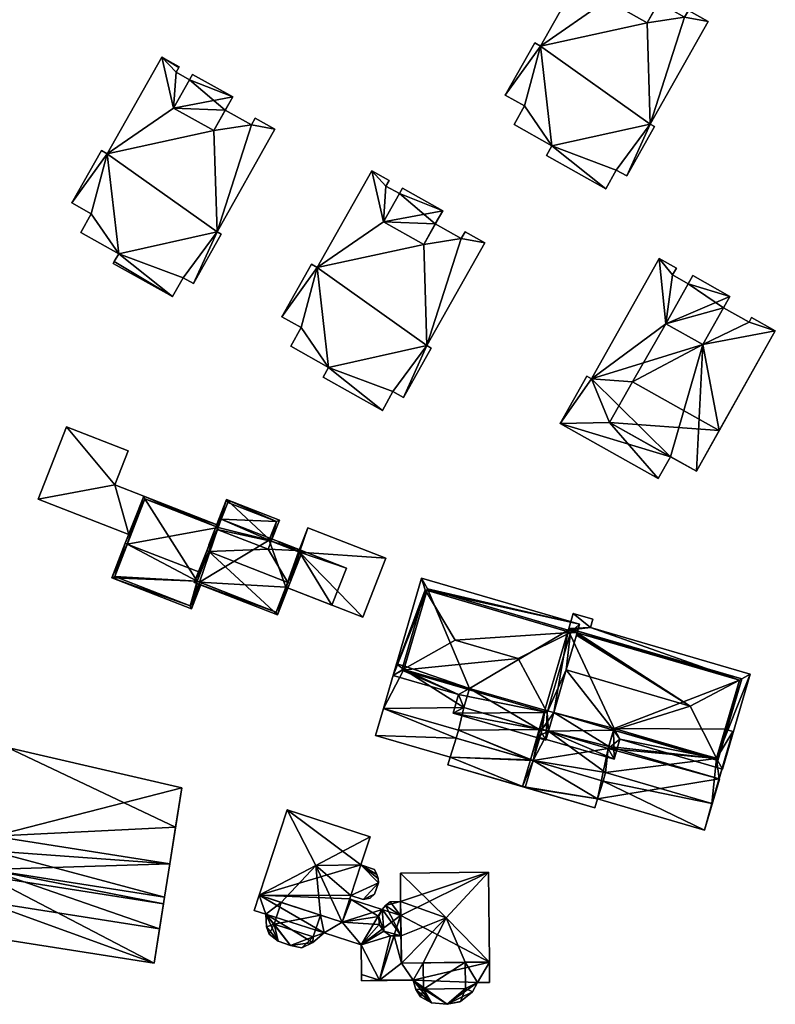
# Model space of a CAD drawing. Header units: inches. Extents: x 2685601 to 2690022, y 1235992 to 1239010.
# Tile 189 of 256: x 2689691 to 2689778, y 1237089 to 1237202. Entities that reach past the tile are written whole.
import ezdxf

# ---------------------------------------------------------------- set-up
doc = ezdxf.new("R2010")
doc.units = ezdxf.units.IN
doc.header["$MEASUREMENT"] = 0
doc.layers.add('Gebaeude Einzelhaus', color=10, linetype='Continuous')
doc.layers.add('Offenes Gebaeude', color=10, linetype='Continuous')

msp = doc.modelspace()

# ---------------------------------------------------------------- meshes
at = {"layer": 'Gebaeude Einzelhaus'}
mesh = msp.add_polyface(dxfattribs=at)
corners = [(2689758.574, 1237204.318, 485.453), (2689765.358, 1237205.601, 485.453), (2689760.751, 1237208.191, 485.453), (2689763.18, 1237201.728, 485.453), (2689757.206, 1237210.184, 484.694), (2689758.845, 1237208.43, 484.694), (2689759.201, 1237209.063, 484.694), (2689758.574, 1237204.318, 484.694), (2689760.396, 1237207.559, 484.694), (2689750.956, 1237199.068, 484.694), (2689746.9, 1237193.426, 484.694), (2689750.284, 1237199.445, 484.694), (2689749.111, 1237192.183, 484.694), (2689752.263, 1237187.591, 484.694), (2689763.554, 1237190.103, 484.694), (2689763.18, 1237201.728, 484.694), (2689747.906, 1237190.04, 484.694), (2689758.434, 1237182.663, 484.694), (2689751.639, 1237186.483, 484.694), (2689759.651, 1237184.828, 484.694), (2689760.849, 1237184.154, 484.694), (2689764.04, 1237189.829, 484.694), (2689767.494, 1237202.399, 484.694), (2689770.183, 1237201.895, 484.694), (2689767.924, 1237203.165, 484.694), (2689764.503, 1237204.08, 484.694), (2689765.358, 1237205.601, 472.657), (2689760.751, 1237208.191, 472.657), (2689760.396, 1237207.559, 472.657), (2689764.503, 1237204.08, 472.657), (2689758.574, 1237204.318, 472.657), (2689763.18, 1237201.728, 472.657), (2689759.201, 1237209.063, 472.657), (2689758.845, 1237208.43, 472.657), (2689757.206, 1237210.184, 472.657), (2689750.956, 1237199.068, 472.657), (2689750.284, 1237199.445, 472.657), (2689746.9, 1237193.426, 472.657), (2689749.111, 1237192.183, 472.657), (2689747.906, 1237190.04, 472.657), (2689752.263, 1237187.591, 472.657), (2689751.639, 1237186.483, 472.657), (2689758.434, 1237182.663, 472.657), (2689759.651, 1237184.828, 472.657), (2689760.849, 1237184.154, 472.657), (2689764.04, 1237189.829, 472.657), (2689763.554, 1237190.103, 472.657), (2689770.183, 1237201.895, 472.657), (2689767.924, 1237203.165, 472.657), (2689767.494, 1237202.399, 472.657)]
mesh.append_faces([[corners[k] for k in face] for face in [(15, 22, 25), (22, 23, 24), (15, 14, 22), (22, 14, 23), (14, 20, 21), (14, 19, 20), (14, 13, 19), (19, 13, 17), (17, 13, 18), (13, 12, 16), (7, 9, 15), (15, 9, 14), (14, 9, 13), (13, 9, 12), (12, 9, 10), (10, 9, 11), (7, 4, 9), (8, 5, 7), (7, 5, 4), (4, 5, 6), (3, 1, 0), (0, 1, 2)]], dxfattribs={"color": 13})
mesh.append_faces([[corners[k] for k in face] for face in [(33, 34, 32), (35, 37, 36), (35, 38, 37), (35, 40, 38), (38, 40, 39), (40, 42, 41), (40, 43, 42), (35, 46, 40), (40, 46, 43), (43, 46, 44), (44, 46, 45), (46, 49, 47), (47, 49, 48), (35, 31, 46), (46, 31, 49), (49, 31, 29), (33, 30, 34), (34, 30, 35), (35, 30, 31), (33, 28, 30), (5, 8, 33), (33, 8, 28), (49, 29, 22), (22, 29, 25), (22, 24, 49), (49, 24, 48), (24, 23, 48), (48, 23, 47), (23, 14, 47), (47, 14, 46), (14, 21, 46), (46, 21, 45), (21, 20, 45), (45, 20, 44), (20, 19, 44), (44, 19, 43), (19, 17, 43), (43, 17, 42), (17, 18, 42), (42, 18, 41), (18, 13, 41), (41, 13, 40), (13, 16, 40), (40, 16, 39), (16, 12, 39), (39, 12, 38), (12, 10, 38), (38, 10, 37), (10, 11, 37), (37, 11, 36), (11, 9, 36), (36, 9, 35), (9, 4, 35), (35, 4, 34), (4, 6, 34), (34, 6, 32), (6, 5, 32), (32, 5, 33), (28, 29, 30), (30, 29, 31), (27, 26, 28), (28, 26, 29), (3, 25, 1), (1, 25, 26), (26, 25, 29), (3, 15, 25), (3, 0, 15), (15, 0, 7), (2, 8, 0), (0, 8, 7), (2, 27, 8), (8, 27, 28), (1, 26, 2), (2, 26, 27)]], dxfattribs={"color": 41})
mesh = msp.add_polyface(dxfattribs=at)
corners = [(2689708.823, 1237191.94, 483.888), (2689715.606, 1237193.224, 483.888), (2689711, 1237195.814, 483.888), (2689713.429, 1237189.35, 483.888), (2689707.455, 1237197.806, 483.129), (2689709.094, 1237196.053, 483.129), (2689709.399, 1237196.594, 483.129), (2689708.823, 1237191.94, 483.129), (2689710.644, 1237195.181, 483.129), (2689709.45, 1237196.685, 483.129), (2689701.205, 1237186.69, 483.129), (2689697.149, 1237181.049, 483.129), (2689700.533, 1237187.068, 483.129), (2689699.36, 1237179.805, 483.129), (2689702.511, 1237175.214, 483.129), (2689713.803, 1237177.725, 483.129), (2689713.429, 1237189.35, 483.129), (2689698.155, 1237177.663, 483.129), (2689708.683, 1237170.285, 483.129), (2689702.002, 1237174.307, 483.129), (2689709.9, 1237172.45, 483.129), (2689701.888, 1237174.105, 483.129), (2689711.098, 1237171.776, 483.129), (2689714.289, 1237177.451, 483.129), (2689717.743, 1237190.021, 483.129), (2689720.431, 1237189.518, 483.129), (2689718.173, 1237190.788, 483.129), (2689714.751, 1237191.703, 483.129), (2689715.606, 1237193.224, 471.02), (2689714.751, 1237191.703, 471.02), (2689711, 1237195.814, 471.02), (2689710.644, 1237195.181, 471.02), (2689708.823, 1237191.94, 471.02), (2689713.429, 1237189.35, 471.02), (2689709.399, 1237196.594, 471.02), (2689709.094, 1237196.053, 471.02), (2689709.45, 1237196.685, 471.02), (2689707.455, 1237197.806, 471.02), (2689701.205, 1237186.69, 471.02), (2689700.533, 1237187.068, 471.02), (2689697.149, 1237181.049, 471.02), (2689699.36, 1237179.805, 471.02), (2689698.155, 1237177.663, 471.02), (2689702.511, 1237175.214, 471.02), (2689702.002, 1237174.307, 471.02), (2689701.888, 1237174.105, 471.02), (2689708.683, 1237170.285, 471.02), (2689709.9, 1237172.45, 471.02), (2689711.098, 1237171.776, 471.02), (2689714.289, 1237177.451, 471.02), (2689713.803, 1237177.725, 471.02), (2689720.431, 1237189.518, 471.02), (2689718.173, 1237190.788, 471.02), (2689717.743, 1237190.021, 471.02)]
mesh.append_faces([[corners[k] for k in face] for face in [(16, 24, 27), (24, 25, 26), (16, 15, 24), (24, 15, 25), (15, 22, 23), (15, 20, 22), (18, 19, 21), (15, 14, 20), (20, 14, 18), (18, 14, 19), (14, 13, 17), (7, 10, 16), (16, 10, 15), (15, 10, 14), (14, 10, 13), (13, 10, 11), (11, 10, 12), (7, 4, 10), (4, 6, 9), (8, 5, 7), (7, 5, 4), (4, 5, 6), (3, 1, 0), (0, 1, 2)]], dxfattribs={"color": 13})
mesh.append_faces([[corners[k] for k in face] for face in [(35, 37, 34), (34, 37, 36), (38, 40, 39), (38, 41, 40), (38, 43, 41), (41, 43, 42), (43, 46, 44), (44, 46, 45), (43, 47, 46), (38, 50, 43), (43, 50, 47), (47, 50, 48), (48, 50, 49), (50, 53, 51), (51, 53, 52), (38, 33, 50), (50, 33, 53), (53, 33, 29), (31, 32, 35), (35, 32, 37), (37, 32, 38), (38, 32, 33), (8, 31, 5), (5, 31, 35), (27, 24, 29), (29, 24, 53), (24, 26, 53), (53, 26, 52), (26, 25, 52), (52, 25, 51), (25, 15, 51), (51, 15, 50), (15, 23, 50), (50, 23, 49), (23, 22, 49), (49, 22, 48), (22, 20, 48), (48, 20, 47), (20, 18, 47), (47, 18, 46), (18, 21, 46), (46, 21, 45), (21, 19, 45), (45, 19, 44), (19, 14, 44), (44, 14, 43), (14, 17, 43), (43, 17, 42), (17, 13, 42), (42, 13, 41), (13, 11, 41), (41, 11, 40), (11, 12, 40), (40, 12, 39), (12, 10, 39), (39, 10, 38), (10, 4, 38), (38, 4, 37), (4, 9, 37), (37, 9, 36), (9, 6, 36), (36, 6, 34), (6, 5, 34), (34, 5, 35), (31, 29, 32), (32, 29, 33), (30, 28, 31), (31, 28, 29), (3, 0, 16), (16, 0, 7), (0, 8, 7), (8, 30, 31), (0, 2, 8), (8, 2, 30), (1, 28, 2), (2, 28, 30), (3, 27, 1), (1, 27, 28), (28, 27, 29), (3, 16, 27)]], dxfattribs={"color": 41})
mesh = msp.add_polyface(dxfattribs=at)
corners = [(2689732.928, 1237178.873, 483.461), (2689739.711, 1237180.156, 483.461), (2689735.105, 1237182.746, 483.461), (2689737.534, 1237176.283, 483.461), (2689733.199, 1237182.985, 482.703), (2689733.555, 1237183.618, 482.703), (2689731.56, 1237184.739, 482.703), (2689732.928, 1237178.873, 482.703), (2689725.31, 1237173.623, 482.703), (2689721.254, 1237167.981, 482.703), (2689724.638, 1237174, 482.703), (2689723.465, 1237166.738, 482.703), (2689726.616, 1237162.146, 482.703), (2689737.908, 1237164.658, 482.703), (2689737.534, 1237176.283, 482.703), (2689722.26, 1237164.595, 482.703), (2689732.788, 1237157.218, 482.703), (2689725.993, 1237161.038, 482.703), (2689734.005, 1237159.383, 482.703), (2689735.203, 1237158.709, 482.703), (2689738.394, 1237164.384, 482.703), (2689741.848, 1237176.954, 482.703), (2689744.536, 1237176.45, 482.703), (2689742.278, 1237177.72, 482.703), (2689738.856, 1237178.635, 482.703), (2689734.75, 1237182.114, 482.703), (2689739.711, 1237180.156, 470.5), (2689738.856, 1237178.635, 470.5), (2689735.105, 1237182.746, 470.5), (2689734.75, 1237182.114, 470.5), (2689732.928, 1237178.873, 470.5), (2689737.534, 1237176.283, 470.5), (2689733.199, 1237182.985, 470.5), (2689733.555, 1237183.618, 470.5), (2689731.56, 1237184.739, 470.5), (2689725.31, 1237173.623, 470.5), (2689724.638, 1237174, 470.5), (2689721.254, 1237167.981, 470.5), (2689723.465, 1237166.738, 470.5), (2689722.26, 1237164.595, 470.5), (2689726.616, 1237162.146, 470.5), (2689725.993, 1237161.038, 470.5), (2689732.788, 1237157.218, 470.5), (2689734.005, 1237159.383, 470.5), (2689735.203, 1237158.709, 470.5), (2689738.394, 1237164.384, 470.5), (2689737.908, 1237164.658, 470.5), (2689744.536, 1237176.45, 470.5), (2689742.278, 1237177.72, 470.5), (2689741.848, 1237176.954, 470.5)]
mesh.append_faces([[corners[k] for k in face] for face in [(4, 7, 25), (14, 21, 24), (21, 22, 23), (14, 13, 21), (21, 13, 22), (13, 19, 20), (13, 18, 19), (13, 12, 18), (18, 12, 16), (16, 12, 17), (12, 11, 15), (7, 8, 14), (14, 8, 13), (13, 8, 12), (12, 8, 11), (11, 8, 9), (9, 8, 10), (4, 6, 7), (7, 6, 8), (4, 5, 6), (3, 1, 0), (0, 1, 2)]], dxfattribs={"color": 13})
mesh.append_faces([[corners[k] for k in face] for face in [(44, 46, 45), (46, 49, 47), (47, 49, 48), (46, 31, 49), (49, 31, 27), (30, 32, 29), (30, 34, 32), (32, 34, 33), (46, 35, 31), (31, 35, 30), (30, 35, 34), (35, 37, 36), (35, 38, 37), (46, 40, 35), (35, 40, 38), (38, 40, 39), (40, 42, 41), (44, 43, 46), (46, 43, 40), (40, 43, 42), (24, 21, 27), (27, 21, 49), (21, 23, 49), (49, 23, 48), (23, 22, 48), (48, 22, 47), (22, 13, 47), (47, 13, 46), (13, 20, 46), (46, 20, 45), (20, 19, 45), (45, 19, 44), (19, 18, 44), (44, 18, 43), (18, 16, 43), (43, 16, 42), (16, 17, 42), (42, 17, 41), (17, 12, 41), (41, 12, 40), (12, 15, 40), (40, 15, 39), (15, 11, 39), (39, 11, 38), (11, 9, 38), (38, 9, 37), (9, 10, 37), (37, 10, 36), (10, 8, 36), (36, 8, 35), (8, 6, 35), (35, 6, 34), (6, 5, 34), (34, 5, 33), (5, 4, 33), (33, 4, 32), (4, 25, 32), (32, 25, 29), (29, 27, 30), (30, 27, 31), (29, 26, 27), (29, 28, 26), (3, 0, 14), (14, 0, 7), (2, 25, 0), (0, 25, 7), (2, 28, 25), (25, 28, 29), (1, 26, 2), (2, 26, 28), (3, 24, 1), (1, 24, 26), (26, 24, 27), (3, 14, 24)]], dxfattribs={"color": 41})
mesh = msp.add_polyface(dxfattribs=at)
corners = [(2689765.318, 1237167.165, 483.354), (2689772.685, 1237170.299, 483.354), (2689768.425, 1237172.694, 483.354), (2689769.578, 1237164.77, 483.354), (2689774.889, 1237167.364, 482.406), (2689777.905, 1237166.355, 482.406), (2689775.183, 1237167.885, 482.406), (2689769.578, 1237164.77, 482.406), (2689771.469, 1237154.908, 482.406), (2689771.96, 1237169.009, 482.406), (2689761.495, 1237160.515, 482.406), (2689765.318, 1237167.165, 482.406), (2689766.11, 1237172.77, 482.406), (2689767.903, 1237171.764, 482.406), (2689764.556, 1237174.675, 482.406), (2689756.783, 1237160.848, 482.406), (2689766.551, 1237173.554, 482.406), (2689753.213, 1237155.715, 482.406), (2689756.263, 1237161.14, 482.406), (2689758.868, 1237155.841, 482.406), (2689764.474, 1237149.384, 482.406), (2689765.871, 1237151.904, 482.406), (2689771.469, 1237154.908, 483.354), (2689758.868, 1237155.841, 483.354), (2689768.843, 1237150.234, 483.354), (2689761.495, 1237160.515, 483.354), (2689772.685, 1237170.299, 470.101), (2689771.96, 1237169.009, 470.101), (2689768.425, 1237172.694, 470.101), (2689767.903, 1237171.764, 470.101), (2689765.318, 1237167.165, 470.101), (2689769.578, 1237164.77, 470.101), (2689768.843, 1237150.234, 482.406), (2689765.871, 1237151.904, 470.101), (2689764.474, 1237149.384, 470.101), (2689768.843, 1237150.234, 470.101), (2689777.905, 1237166.355, 470.101), (2689775.183, 1237167.885, 470.101), (2689774.889, 1237167.364, 470.101), (2689766.11, 1237172.77, 470.101), (2689766.551, 1237173.554, 470.101), (2689764.556, 1237174.675, 470.101), (2689756.783, 1237160.848, 470.101), (2689756.263, 1237161.14, 470.101), (2689753.213, 1237155.715, 470.101)]
mesh.append_faces([[corners[k] for k in face] for face in [(25, 23, 22), (22, 23, 24), (19, 20, 21), (19, 17, 20), (10, 15, 19), (19, 15, 17), (17, 15, 18), (14, 12, 16), (10, 11, 15), (15, 11, 14), (14, 11, 12), (12, 11, 13), (8, 7, 10), (10, 7, 11), (7, 4, 9), (8, 5, 7), (7, 5, 4), (4, 5, 6), (3, 1, 0), (0, 1, 2)]], dxfattribs={"color": 13})
mesh.append_faces([[corners[k] for k in face] for face in [(42, 44, 43), (42, 33, 44), (44, 33, 34), (36, 38, 37), (42, 31, 33), (33, 31, 35), (35, 31, 36), (36, 31, 38), (38, 31, 27), (42, 30, 31), (30, 39, 29), (42, 41, 30), (30, 41, 39), (39, 41, 40), (20, 17, 34), (34, 17, 44), (17, 18, 44), (44, 18, 43), (18, 15, 43), (43, 15, 42), (15, 14, 42), (42, 14, 41), (14, 16, 41), (41, 16, 40), (16, 12, 40), (40, 12, 39), (12, 13, 39), (39, 13, 29), (9, 4, 27), (27, 4, 38), (4, 6, 38), (38, 6, 37), (6, 5, 37), (37, 5, 36), (8, 36, 5), (8, 35, 36), (8, 32, 35), (32, 21, 35), (35, 21, 33), (21, 20, 33), (33, 20, 34), (8, 10, 22), (22, 10, 25), (32, 8, 24), (24, 8, 22), (21, 23, 19), (21, 24, 23), (21, 32, 24), (10, 19, 25), (25, 19, 23), (29, 27, 30), (30, 27, 31), (29, 26, 27), (29, 28, 26), (3, 0, 7), (7, 0, 11), (2, 13, 0), (0, 13, 11), (2, 28, 13), (13, 28, 29), (1, 26, 2), (2, 26, 28), (3, 9, 1), (1, 9, 26), (26, 9, 27), (3, 7, 9)]], dxfattribs={"color": 41})
mesh = msp.add_polyface(dxfattribs=at)
corners = [(2689702.069, 1237148.665, 476.329), (2689703.589, 1237152.566, 476.329), (2689696.511, 1237155.326, 476.329), (2689693.27, 1237147.011, 476.329), (2689703.66, 1237142.96, 476.329), (2689705.381, 1237147.374, 476.329), (2689702.069, 1237148.665, 469.085), (2689705.381, 1237147.374, 469.085), (2689703.589, 1237152.566, 469.085), (2689696.511, 1237155.326, 469.085), (2689693.27, 1237147.011, 469.085), (2689703.66, 1237142.96, 469.085)]
mesh.append_faces([[corners[k] for k in face] for face in [(0, 4, 5), (0, 3, 4), (0, 2, 3), (0, 1, 2)]], dxfattribs={"color": 13})
mesh.append_faces([[corners[k] for k in face] for face in [(8, 6, 9), (9, 6, 10), (10, 6, 11), (11, 6, 7), (5, 4, 7), (7, 4, 11), (4, 3, 11), (11, 3, 10), (3, 2, 10), (10, 2, 9), (2, 1, 9), (9, 1, 8), (1, 0, 8), (8, 0, 6), (0, 5, 6), (6, 5, 7)]], dxfattribs={"color": 41})
mesh = msp.add_polyface(dxfattribs=at)
corners = [(2689713.924, 1237143.775, 476.681), (2689714.015, 1237144.008, 476.614), (2689705.381, 1237147.374, 476.614), (2689703.502, 1237141.864, 478.178), (2689703.269, 1237141.955, 478.178), (2689711.903, 1237138.59, 478.178), (2689711.515, 1237137.595, 477.784), (2689701.728, 1237138.003, 476.614), (2689710.855, 1237134.444, 476.614), (2689711.776, 1237137.493, 477.784), (2689712.008, 1237137.403, 477.784), (2689705.524, 1237147.05, 476.681), (2689702.051, 1237138.145, 476.706), (2689710.713, 1237134.768, 476.706), (2689705.524, 1237147.05, 467.707), (2689713.924, 1237143.775, 467.707), (2689702.051, 1237138.145, 467.707), (2689710.713, 1237134.768, 467.707), (2689711.776, 1237137.493, 467.707), (2689711.515, 1237137.595, 467.707)]
mesh.append_faces([[corners[k] for k in face] for face in [(7, 13, 8), (8, 13, 10), (10, 13, 9), (4, 12, 7), (7, 12, 13), (4, 3, 12), (11, 1, 0), (11, 2, 1), (11, 4, 2), (11, 3, 4), (3, 6, 5), (6, 8, 9), (9, 8, 10), (4, 7, 3), (3, 7, 6), (6, 7, 8), (0, 3, 5), (0, 2, 3), (3, 2, 4), (0, 1, 2)]], dxfattribs={"color": 13})
mesh.append_faces([[corners[k] for k in face] for face in [(14, 19, 16), (16, 19, 17), (17, 19, 18), (14, 15, 19), (13, 18, 9), (13, 17, 18), (13, 12, 17), (17, 12, 16), (3, 16, 12), (3, 14, 16), (3, 11, 14), (14, 0, 15), (14, 11, 0)]], dxfattribs={"color": 41})
mesh = msp.add_polyface(dxfattribs=at)
corners = [(2689712.846, 1237141.009, 482.018), (2689711.191, 1237137.453, 479.315), (2689720.739, 1237133.73, 479.315), (2689712.613, 1237141.1, 482.018), (2689721.929, 1237137.469, 482.018), (2689722.161, 1237137.378, 482.018), (2689723.606, 1237141.084, 479.315), (2689720.023, 1237142.213, 479.484), (2689719.881, 1237142.536, 479.315), (2689719.66, 1237141.282, 480.164), (2689719.79, 1237142.304, 479.484), (2689713.837, 1237143.55, 480.165), (2689714.058, 1237144.806, 479.315), (2689714.291, 1237144.715, 479.315), (2689723.283, 1237140.941, 479.485), (2689720.596, 1237134.054, 479.488), (2689711.515, 1237137.595, 479.488), (2689712.875, 1237141.773, 480.88), (2689713.108, 1237141.682, 480.88), (2689720.023, 1237142.213, 479.807), (2689714.903, 1237146.973, 478.889), (2689720.958, 1237144.611, 478.889), (2689719.79, 1237142.304, 479.807), (2689720.634, 1237144.469, 478.978), (2689715.045, 1237146.649, 478.978), (2689711.903, 1237138.59, 478.178), (2689713.924, 1237143.775, 476.681), (2689714.291, 1237144.715, 467.707), (2689713.924, 1237143.775, 467.707), (2689711.515, 1237137.595, 477.784), (2689711.776, 1237137.493, 477.784), (2689720.596, 1237134.054, 467.707), (2689711.776, 1237137.493, 467.707), (2689721.708, 1237136.904, 475.76), (2689721.708, 1237136.903, 475.618), (2689721.708, 1237136.903, 467.707), (2689721.708, 1237136.904, 475.66), (2689723.283, 1237140.941, 475.618), (2689723.283, 1237140.941, 475.66), (2689723.283, 1237140.941, 475.76), (2689720.892, 1237141.874, 475.66), (2689723.156, 1237140.991, 475.618), (2689723.156, 1237140.991, 467.707), (2689719.79, 1237142.304, 467.707), (2689720.892, 1237141.874, 475.76), (2689719.881, 1237142.536, 467.707), (2689723.283, 1237140.941, 467.707), (2689711.515, 1237137.595, 467.707), (2689720.634, 1237144.469, 467.707), (2689715.045, 1237146.649, 467.707)]
mesh.append_faces([[corners[k] for k in face] for face in [(20, 11, 17), (17, 11, 18), (20, 24, 11), (19, 23, 21), (21, 23, 20), (20, 23, 24), (19, 22, 23), (20, 19, 21), (17, 11, 20), (20, 11, 19), (19, 11, 9), (17, 18, 11), (1, 15, 2), (2, 15, 5), (3, 16, 1), (1, 16, 15), (3, 0, 16), (11, 12, 13), (11, 3, 12), (11, 0, 3), (4, 5, 15), (6, 7, 8), (8, 7, 10), (5, 14, 6), (6, 14, 7), (5, 4, 14), (0, 11, 3), (3, 11, 12), (12, 11, 13), (4, 9, 0), (0, 9, 11), (7, 8, 10), (4, 6, 9), (9, 6, 7), (7, 6, 8), (4, 5, 6), (0, 2, 4), (4, 2, 5), (3, 1, 0), (0, 1, 2)]], dxfattribs={"color": 13})
mesh.append_faces([[corners[k] for k in face] for face in [(45, 27, 48), (48, 27, 49), (19, 9, 7), (24, 13, 11), (24, 27, 13), (24, 49, 27), (24, 23, 49), (49, 23, 48), (23, 45, 48), (22, 8, 23), (23, 8, 45), (22, 10, 8), (19, 7, 22), (22, 7, 10), (28, 32, 47), (32, 35, 31), (35, 42, 46), (27, 43, 28), (28, 43, 32), (32, 43, 35), (35, 43, 42), (27, 45, 43), (10, 43, 8), (8, 43, 45), (44, 14, 39), (44, 7, 14), (40, 10, 44), (44, 10, 7), (40, 43, 10), (40, 42, 43), (37, 41, 38), (38, 41, 40), (40, 41, 42), (14, 33, 39), (36, 37, 38), (33, 34, 36), (36, 34, 37), (34, 31, 35), (33, 15, 34), (34, 15, 31), (14, 4, 33), (33, 4, 15), (31, 30, 32), (30, 16, 29), (31, 15, 30), (30, 15, 16), (16, 25, 29), (26, 27, 28), (26, 13, 27), (25, 11, 26), (26, 11, 13), (16, 0, 25), (25, 0, 11)]], dxfattribs={"color": 41})
mesh = msp.add_polyface(dxfattribs=at)
corners = [(2689723.283, 1237140.941, 475.618), (2689730.539, 1237133.46, 475.618), (2689733.185, 1237140.248, 475.618), (2689721.708, 1237136.903, 475.618), (2689724.228, 1237143.74, 475.618), (2689723.156, 1237140.991, 475.618), (2689724.228, 1237143.74, 467.707), (2689733.185, 1237140.248, 467.707), (2689723.156, 1237140.991, 467.707), (2689721.708, 1237136.903, 467.707), (2689730.539, 1237133.46, 467.707), (2689723.283, 1237140.941, 467.707)]
mesh.append_faces([[corners[k] for k in face] for face in [(0, 4, 5), (0, 2, 4), (3, 1, 0), (0, 1, 2)]], dxfattribs={"color": 13})
mesh.append_faces([[corners[k] for k in face] for face in [(7, 11, 6), (6, 11, 8), (7, 10, 11), (11, 10, 9), (2, 1, 7), (7, 1, 10), (10, 1, 9), (9, 1, 3), (6, 8, 4), (4, 8, 5), (4, 2, 6), (6, 2, 7)]], dxfattribs={"color": 41})
mesh = msp.add_polyface(dxfattribs=at)
corners = [(2689759.334, 1237120.501, 474.15), (2689771.31, 1237117.001, 474.15), (2689771.164, 1237117.287, 474.222), (2689768.123, 1237123.254, 475.714), (2689753.906, 1237127.408, 475.714), (2689752.473, 1237122.506, 474.15), (2689755.073, 1237131.403, 474.316), (2689774.049, 1237126.375, 474.15), (2689773.778, 1237126.232, 474.222), (2689755.157, 1237131.689, 474.216), (2689755.125, 1237131.58, 474.255), (2689754.195, 1237132.176, 474.15), (2689754.787, 1237131.797, 474.217), (2689754.14, 1237131.986, 474.216), (2689771.154, 1237117.253, 474.211), (2689759.389, 1237120.69, 474.21), (2689773.779, 1237126.236, 474.22), (2689735.023, 1237127.375, 475.714), (2689734.031, 1237126.783, 475.714), (2689741.545, 1237124.588, 475.714), (2689737.718, 1237136.598, 475.714), (2689737.298, 1237137.959, 475.714), (2689751.691, 1237122.504, 475.714), (2689740.915, 1237122.435, 475.714), (2689751.545, 1237119.329, 475.714), (2689751.857, 1237120.397, 475.714), (2689754.386, 1237131.726, 475.714), (2689755.157, 1237131.689, 475.714), (2689755.44, 1237132.658, 475.714), (2689748.383, 1237128.733, 476.994), (2689741.165, 1237130.843, 476.994), (2689750.861, 1237120.57, 475.714), (2689742.156, 1237123.114, 475.714), (2689750.893, 1237120.679, 475.714), (2689737.976, 1237136.719, 475.714), (2689735.271, 1237127.463, 475.714), (2689742.786, 1237125.266, 475.714), (2689751.857, 1237120.397, 474.15), (2689750.893, 1237120.679, 474.15), (2689750.861, 1237120.57, 474.15), (2689750.559, 1237119.735, 474.15), (2689750.808, 1237120.586, 474.15), (2689759.398, 1237117.151, 474.15), (2689760.069, 1237119.45, 474.15), (2689771.154, 1237117.253, 474.15), (2689771.833, 1237116.013, 474.15), (2689759.389, 1237120.69, 474.15), (2689775.019, 1237126.915, 474.15), (2689773.779, 1237126.236, 474.15), (2689756.668, 1237132.278, 474.15), (2689754.694, 1237133.886, 474.15), (2689756.945, 1237133.228, 474.15), (2689754.139, 1237131.987, 474.15), (2689758.718, 1237118.391, 474.15), (2689759.334, 1237120.501, 471.732), (2689759.389, 1237120.69, 471.732), (2689771.154, 1237117.253, 471.732), (2689772.131, 1237120.597, 471.732), (2689773.779, 1237126.236, 462.54), (2689772.131, 1237120.597, 462.54), (2689754.14, 1237131.986, 462.54), (2689752.473, 1237122.506, 462.54), (2689751.455, 1237122.804, 462.54), (2689759.389, 1237120.69, 462.54), (2689771.154, 1237117.253, 462.54), (2689759.334, 1237120.501, 462.54), (2689754.14, 1237131.987, 474.216), (2689737.976, 1237136.719, 462.54), (2689735.38, 1237127.835, 462.54), (2689735.38, 1237127.835, 473.296), (2689735.271, 1237127.463, 473.296), (2689742.786, 1237125.266, 473.296), (2689742.156, 1237123.114, 473.296), (2689750.861, 1237120.57, 473.296), (2689750.893, 1237120.679, 473.296), (2689751.137, 1237120.607, 473.296), (2689751.857, 1237120.397, 471.732), (2689751.137, 1237120.607, 471.732), (2689742.786, 1237125.266, 462.54), (2689750.808, 1237120.586, 462.54), (2689742.156, 1237123.114, 462.54), (2689751.456, 1237122.804, 462.54), (2689735.271, 1237127.463, 462.54), (2689750.893, 1237120.679, 462.54), (2689750.861, 1237120.57, 462.54), (2689751.137, 1237120.608, 462.54), (2689751.857, 1237120.397, 462.54), (2689758.718, 1237118.391, 471.732), (2689758.78, 1237118.602, 462.54), (2689758.718, 1237118.391, 462.54)]
mesh.append_faces([[corners[k] for k in face] for face in [(37, 39, 38), (37, 40, 39), (39, 40, 41), (53, 42, 37), (37, 42, 40), (0, 43, 53), (53, 43, 42), (49, 50, 51), (49, 11, 50), (49, 52, 11), (47, 48, 49), (49, 48, 52), (43, 44, 45), (45, 44, 47), (47, 44, 48), (0, 46, 43), (43, 46, 44), (37, 0, 5), (48, 49, 52), (52, 49, 11), (11, 49, 50), (50, 49, 51), (44, 47, 48), (48, 47, 49), (44, 45, 47), (0, 43, 46), (46, 43, 44), (44, 43, 45), (37, 42, 0), (0, 42, 43), (37, 40, 42), (37, 39, 40), (40, 39, 41), (37, 38, 39), (36, 32, 19), (35, 36, 19), (34, 35, 18), (18, 35, 19), (21, 34, 18), (28, 34, 21), (27, 34, 28), (31, 33, 25), (24, 31, 25), (32, 31, 23), (19, 32, 23), (23, 31, 24), (22, 29, 17), (17, 29, 30), (20, 17, 30), (30, 26, 20), (30, 29, 26), (22, 26, 29), (26, 28, 20), (20, 28, 21), (26, 27, 28), (22, 4, 26), (26, 4, 27), (22, 25, 4), (22, 24, 25), (22, 23, 24), (17, 19, 22), (22, 19, 23), (18, 17, 20), (18, 20, 21), (17, 18, 19), (13, 11, 12), (12, 11, 9), (9, 11, 16), (11, 7, 16), (16, 7, 8), (7, 2, 8), (7, 1, 2), (1, 14, 2), (1, 0, 14), (14, 0, 15), (13, 12, 11), (10, 6, 3), (12, 9, 11), (11, 9, 7), (7, 9, 8), (8, 9, 3), (3, 9, 10), (2, 8, 3), (1, 7, 2), (2, 7, 8), (3, 6, 4), (0, 4, 5), (0, 3, 4), (0, 2, 3), (0, 1, 2)]], dxfattribs={"color": 13})
mesh.append_faces([[corners[k] for k in face] for face in [(86, 88, 89), (86, 61, 88), (88, 61, 65), (53, 54, 0), (53, 87, 54), (87, 53, 76), (76, 53, 37), (85, 61, 86), (83, 81, 85), (85, 81, 61), (84, 79, 83), (83, 79, 81), (81, 78, 60), (60, 78, 67), (67, 78, 68), (68, 78, 82), (81, 79, 78), (78, 79, 80), (27, 10, 9), (27, 6, 10), (27, 4, 6), (4, 25, 5), (5, 25, 37), (37, 75, 76), (76, 75, 77), (37, 38, 75), (75, 38, 74), (37, 25, 38), (38, 25, 33), (39, 38, 31), (31, 38, 33), (39, 74, 38), (39, 73, 74), (72, 39, 32), (32, 39, 31), (72, 73, 39), (71, 72, 36), (36, 72, 32), (70, 71, 35), (35, 71, 36), (67, 69, 34), (34, 69, 35), (35, 69, 70), (67, 68, 69), (34, 52, 67), (67, 52, 60), (34, 66, 52), (34, 27, 66), (66, 27, 12), (12, 27, 9), (61, 63, 65), (63, 59, 64), (63, 58, 59), (61, 60, 63), (63, 60, 58), (61, 62, 60), (52, 9, 60), (60, 9, 58), (58, 9, 48), (48, 9, 16), (13, 12, 52), (52, 12, 9), (48, 57, 58), (58, 57, 59), (57, 44, 56), (57, 2, 44), (44, 2, 14), (48, 8, 57), (57, 8, 2), (48, 16, 8), (44, 55, 56), (44, 46, 55), (44, 15, 46), (44, 14, 15), (0, 46, 15), (0, 55, 46), (0, 54, 55)]], dxfattribs={"color": 41})
mesh = msp.add_polyface(dxfattribs=at)
corners = [(2689734.42, 1237128.115, 473.296), (2689735.271, 1237127.463, 473.296), (2689735.38, 1237127.835, 473.296), (2689732.925, 1237123, 473.296), (2689742.156, 1237123.114, 473.296), (2689742.786, 1237125.266, 473.296), (2689741.525, 1237120.486, 473.296), (2689750.085, 1237117.008, 473.296), (2689741.263, 1237119.586, 473.296), (2689750.861, 1237120.57, 473.296), (2689751.137, 1237120.607, 473.296), (2689750.893, 1237120.679, 473.296), (2689749.185, 1237113.926, 469.172), (2689757.173, 1237111.593, 469.172), (2689757.475, 1237112.626, 469.172), (2689758.134, 1237114.655, 469.172), (2689769.791, 1237109.026, 469.172), (2689750.086, 1237117.008, 469.172), (2689770.618, 1237112.055, 469.172), (2689771.504, 1237114.884, 469.172), (2689771.449, 1237114.9, 469.172), (2689758.416, 1237115.621, 469.172), (2689771.154, 1237117.253, 471.732), (2689758.416, 1237115.621, 471.732), (2689770.618, 1237112.055, 471.732), (2689758.718, 1237118.391, 471.732), (2689751.857, 1237120.397, 471.732), (2689750.085, 1237117.008, 471.732), (2689758.134, 1237114.655, 471.732), (2689773.036, 1237120.333, 471.732), (2689772.131, 1237120.597, 471.732), (2689759.334, 1237120.501, 471.732), (2689759.389, 1237120.69, 471.732), (2689751.137, 1237120.607, 471.732), (2689741.263, 1237119.586, 470.31), (2689732.926, 1237123, 470.31), (2689732.015, 1237119.883, 470.31), (2689741.525, 1237120.486, 470.31), (2689740.565, 1237117.385, 470.31), (2689749.185, 1237113.926, 470.31), (2689740.313, 1237116.519, 470.31), (2689750.085, 1237117.008, 470.31), (2689734.42, 1237128.115, 462.54), (2689735.38, 1237127.835, 462.54), (2689732.926, 1237123, 462.54), (2689750.861, 1237120.57, 462.54), (2689750.085, 1237117.008, 462.54), (2689749.788, 1237117.095, 462.54), (2689751.137, 1237120.608, 462.54), (2689741.525, 1237120.486, 462.54), (2689741.263, 1237119.586, 462.54), (2689750.808, 1237120.586, 462.54), (2689742.156, 1237123.114, 462.54), (2689735.271, 1237127.463, 462.54), (2689742.786, 1237125.266, 462.54), (2689750.893, 1237120.679, 462.54), (2689748.888, 1237114.013, 469.172), (2689748.888, 1237114.013, 462.54), (2689757.173, 1237111.593, 462.54), (2689757.475, 1237112.626, 462.54), (2689769.791, 1237109.026, 462.54), (2689771.504, 1237114.884, 462.54), (2689771.449, 1237114.9, 462.54), (2689751.857, 1237120.397, 462.54), (2689758.718, 1237118.391, 462.54), (2689758.78, 1237118.602, 462.54), (2689773.036, 1237120.333, 462.54), (2689772.131, 1237120.597, 462.54), (2689771.154, 1237117.253, 462.54), (2689759.334, 1237120.501, 462.54), (2689759.389, 1237120.69, 462.54), (2689740.565, 1237117.385, 462.54), (2689732.015, 1237119.883, 462.54), (2689740.313, 1237116.519, 462.54)]
mesh.append_faces([[corners[k] for k in face] for face in [(34, 38, 41), (41, 38, 39), (39, 38, 40), (34, 36, 38), (37, 35, 34), (34, 35, 36), (27, 26, 33), (25, 22, 31), (31, 22, 32), (22, 29, 30), (22, 24, 29), (28, 23, 27), (27, 23, 26), (26, 23, 25), (25, 23, 22), (22, 23, 24), (15, 18, 21), (18, 19, 20), (15, 16, 18), (18, 16, 19), (12, 14, 17), (17, 14, 15), (15, 14, 16), (12, 13, 14), (9, 10, 11), (9, 7, 10), (4, 6, 9), (9, 6, 7), (7, 6, 8), (4, 3, 6), (5, 1, 4), (4, 1, 3), (3, 1, 0), (0, 1, 2)]], dxfattribs={"color": 13})
mesh.append_faces([[corners[k] for k in face] for face in [(50, 44, 49), (50, 72, 44), (50, 71, 72), (71, 57, 73), (50, 47, 71), (71, 47, 57), (44, 72, 35), (35, 72, 36), (39, 12, 41), (41, 12, 17), (40, 56, 39), (39, 56, 12), (40, 73, 56), (56, 73, 57), (40, 38, 73), (73, 38, 71), (38, 36, 71), (71, 36, 72), (62, 68, 66), (66, 68, 67), (68, 69, 70), (62, 65, 68), (68, 65, 69), (24, 23, 18), (18, 23, 21), (15, 21, 28), (28, 21, 23), (15, 41, 17), (15, 28, 41), (41, 28, 27), (30, 29, 67), (67, 29, 66), (29, 20, 66), (66, 20, 62), (29, 24, 20), (20, 24, 18), (59, 62, 60), (60, 62, 61), (59, 64, 62), (62, 64, 65), (59, 46, 64), (64, 46, 63), (63, 46, 48), (58, 57, 59), (59, 57, 46), (46, 57, 47), (61, 62, 19), (19, 62, 20), (19, 16, 61), (61, 16, 60), (16, 14, 60), (60, 14, 59), (14, 13, 59), (59, 13, 58), (12, 58, 13), (12, 57, 58), (12, 56, 57), (48, 45, 55), (52, 53, 54), (53, 42, 43), (52, 44, 53), (53, 44, 42), (51, 49, 52), (52, 49, 44), (45, 47, 51), (51, 47, 49), (49, 47, 50), (48, 46, 45), (45, 46, 47), (0, 35, 3), (0, 42, 35), (35, 42, 44), (42, 2, 43), (42, 0, 2), (7, 33, 10), (7, 27, 33), (27, 34, 41), (27, 8, 34), (27, 7, 8), (37, 34, 6), (6, 34, 8), (6, 35, 37), (6, 3, 35)]], dxfattribs={"color": 41})
mesh = msp.add_polyface(dxfattribs=at)
corners = [(2689686.966, 1237100.859, 461.12), (2689706.596, 1237093.745, 461.12), (2689707.214, 1237097.676, 461.12), (2689686.348, 1237096.928, 461.12), (2689709.761, 1237113.876, 469.795), (2689688.141, 1237108.334, 469.795), (2689708.389, 1237105.151, 469.795), (2689689.738, 1237118.488, 469.795), (2689708.389, 1237105.151, 467.235), (2689687.538, 1237104.491, 467.235), (2689707.785, 1237101.308, 467.235), (2689688.142, 1237108.334, 467.235), (2689687.538, 1237104.491, 463.822), (2689707.214, 1237097.676, 463.822), (2689707.785, 1237101.308, 463.822), (2689686.966, 1237100.859, 463.822), (2689687.418, 1237103.731, 461.12), (2689687.418, 1237103.731, 453.921), (2689686.348, 1237096.928, 453.921), (2689706.596, 1237093.745, 453.921), (2689707.666, 1237100.549, 453.921), (2689707.666, 1237100.549, 461.12), (2689689.738, 1237118.488, 453.921), (2689709.761, 1237113.876, 453.921), (2689688.142, 1237108.334, 453.921), (2689708.389, 1237105.151, 453.921), (2689709.048, 1237109.34, 453.921), (2689687.873, 1237106.624, 453.921), (2689687.538, 1237104.491, 453.921), (2689707.785, 1237101.308, 453.921)]
mesh.append_faces([[corners[k] for k in face] for face in [(15, 13, 12), (12, 13, 14), (11, 9, 8), (8, 9, 10), (7, 5, 4), (4, 5, 6), (3, 1, 0), (0, 1, 2)]], dxfattribs={"color": 13})
mesh.append_faces([[corners[k] for k in face] for face in [(28, 20, 17), (28, 29, 20), (29, 21, 20), (21, 13, 2), (29, 14, 21), (21, 14, 13), (13, 15, 2), (2, 15, 0), (15, 16, 0), (16, 28, 17), (15, 12, 16), (16, 12, 28), (25, 27, 24), (25, 29, 27), (27, 29, 28), (8, 14, 25), (25, 14, 29), (8, 10, 14), (10, 9, 14), (14, 9, 12), (12, 27, 28), (12, 24, 27), (9, 11, 12), (12, 11, 24), (22, 26, 24), (24, 26, 25), (22, 23, 26), (8, 4, 6), (8, 26, 4), (4, 26, 23), (8, 25, 26), (6, 11, 8), (6, 5, 11), (7, 11, 5), (7, 22, 11), (11, 22, 24), (7, 4, 22), (22, 4, 23), (18, 17, 19), (19, 17, 20), (2, 20, 21), (1, 19, 2), (2, 19, 20), (1, 3, 19), (19, 3, 18), (0, 18, 3), (0, 17, 18), (0, 16, 17)]], dxfattribs={"color": 41})
mesh = msp.add_polyface(dxfattribs=at)
corners = [(2689731.369, 1237108.258, 467.436), (2689721.84, 1237111.358, 467.436), (2689725.133, 1237104.944, 468.716), (2689728.176, 1237098.446, 467.436), (2689729.166, 1237101.489, 467.436), (2689730.314, 1237105.018, 467.436), (2689718.648, 1237101.546, 467.436), (2689725.67, 1237099.261, 467.436), (2689721.186, 1237100.72, 467.436), (2689734.932, 1237096.889, 467.436), (2689734.968, 1237093.75, 467.436), (2689740.098, 1237098.926, 468.716), (2689734.888, 1237100.803, 467.436), (2689734.851, 1237104.086, 467.436), (2689744.964, 1237104.201, 467.436), (2689737.483, 1237093.779, 467.436), (2689742.284, 1237093.833, 467.436), (2689745.08, 1237093.865, 467.436), (2689730.574, 1237101.031, 467.436), (2689731.895, 1237101.641, 467.436), (2689732.33, 1237102.976, 467.436), (2689731.383, 1237101.205, 467.436), (2689732.31, 1237103.461, 467.436), (2689732.165, 1237103.933, 467.436), (2689731.891, 1237104.505, 467.436), (2689720.373, 1237098.216, 464.971), (2689719.395, 1237099.355, 464.971), (2689719.465, 1237097.908, 464.971), (2689721.186, 1237100.72, 464.971), (2689718.648, 1237101.546, 464.971), (2689718.075, 1237099.785, 464.971), (2689719.8, 1237097.066, 464.971), (2689720.841, 1237096.253, 464.971), (2689722.244, 1237095.745, 464.971), (2689724.855, 1237096.758, 464.971), (2689723.548, 1237095.506, 464.971), (2689724.814, 1237096.1, 464.971), (2689726.1, 1237097.223, 464.971), (2689728.176, 1237098.446, 464.971), (2689730.335, 1237095.834, 464.971), (2689725.67, 1237099.261, 464.971), (2689732.458, 1237091.764, 464.971), (2689730.374, 1237092.441, 464.971), (2689733.708, 1237096.875, 464.971), (2689732.955, 1237097.404, 464.971), (2689732.433, 1237098.165, 464.971), (2689734.123, 1237096.88, 464.971), (2689732.395, 1237099.086, 464.971), (2689729.216, 1237101.063, 464.971), (2689732.762, 1237099.909, 464.971), (2689729.045, 1237101.118, 464.971), (2689720.373, 1237098.216, 467.436), (2689724.855, 1237096.758, 467.436), (2689730.383, 1237091.705, 464.971), (2689736.33, 1237091.773, 464.971), (2689737.518, 1237090.766, 464.971), (2689736.618, 1237090.705, 464.971), (2689737.483, 1237093.779, 464.971), (2689734.968, 1237093.75, 464.971), (2689737.173, 1237089.865, 464.971), (2689738.411, 1237089.176, 464.971), (2689740.21, 1237089.009, 464.971), (2689741.743, 1237089.336, 464.971), (2689741.699, 1237089.3, 464.971), (2689742.318, 1237090.82, 464.971), (2689743.139, 1237090.458, 464.971), (2689743.72, 1237091.513, 464.971), (2689745.08, 1237093.865, 464.971), (2689745.106, 1237091.528, 464.971), (2689742.284, 1237093.833, 464.971), (2689734.932, 1237096.889, 464.971), (2689737.518, 1237090.766, 467.436), (2689742.318, 1237090.82, 467.436), (2689732.955, 1237097.404, 467.436), (2689732.395, 1237099.086, 467.436), (2689732.433, 1237098.165, 467.436), (2689732.768, 1237099.921, 467.436), (2689733.708, 1237096.875, 467.436), (2689733.163, 1237100.351, 467.436), (2689733.68, 1237100.789, 467.436), (2689721.84, 1237111.358, 457.987), (2689731.369, 1237108.258, 457.987), (2689718.648, 1237101.546, 457.987), (2689729.166, 1237101.489, 457.987), (2689729.045, 1237101.118, 457.987), (2689730.314, 1237105.018, 457.987), (2689728.176, 1237098.446, 457.987), (2689734.851, 1237104.086, 457.987), (2689734.888, 1237100.803, 457.987), (2689745.08, 1237093.865, 457.987), (2689744.964, 1237104.201, 457.987), (2689734.905, 1237099.218, 457.987), (2689734.968, 1237093.75, 457.987), (2689732.33, 1237102.976, 457.987), (2689731.895, 1237101.641, 457.987), (2689732.31, 1237103.461, 457.987), (2689732.165, 1237103.933, 457.987), (2689731.891, 1237104.505, 457.987), (2689731.383, 1237101.205, 457.987), (2689730.574, 1237101.031, 457.987), (2689719.395, 1237099.355, 457.987), (2689718.075, 1237099.785, 457.987), (2689719.465, 1237097.908, 457.987), (2689719.8, 1237097.066, 457.987), (2689720.841, 1237096.253, 457.987), (2689722.244, 1237095.745, 457.987), (2689723.548, 1237095.506, 457.987), (2689724.814, 1237096.1, 457.987), (2689726.1, 1237097.223, 457.987), (2689730.335, 1237095.834, 457.987), (2689730.374, 1237092.441, 457.987), (2689729.216, 1237101.063, 457.987), (2689732.762, 1237099.909, 457.987), (2689732.458, 1237091.764, 457.987), (2689734.884, 1237099.218, 457.987), (2689736.33, 1237091.773, 457.987), (2689730.383, 1237091.705, 457.987), (2689736.618, 1237090.705, 457.987), (2689737.173, 1237089.865, 457.987), (2689738.411, 1237089.176, 457.987), (2689740.21, 1237089.009, 457.987), (2689741.699, 1237089.3, 457.987), (2689741.743, 1237089.336, 457.987), (2689743.139, 1237090.458, 457.987), (2689743.72, 1237091.513, 457.987), (2689745.106, 1237091.528, 457.987), (2689733.68, 1237100.789, 457.987), (2689733.163, 1237100.351, 457.987), (2689732.768, 1237099.921, 457.987)]
mesh.append_faces([[corners[k] for k in face] for face in [(78, 12, 79), (76, 9, 78), (78, 9, 12), (76, 73, 9), (9, 73, 77), (76, 74, 73), (73, 74, 75), (15, 71, 16), (16, 71, 72), (41, 58, 46), (46, 58, 70), (64, 66, 69), (69, 66, 67), (67, 66, 68), (64, 65, 66), (64, 62, 65), (55, 61, 64), (64, 61, 62), (62, 61, 63), (55, 60, 61), (55, 59, 60), (55, 56, 59), (41, 54, 58), (58, 54, 57), (57, 54, 55), (55, 54, 56), (41, 53, 54), (41, 42, 53), (8, 51, 7), (7, 51, 52), (38, 48, 50), (38, 47, 48), (48, 47, 49), (38, 45, 47), (43, 41, 46), (38, 39, 45), (45, 39, 44), (44, 39, 43), (43, 39, 41), (41, 39, 42), (34, 37, 40), (40, 37, 38), (38, 37, 39), (34, 36, 37), (34, 35, 36), (25, 33, 34), (34, 33, 35), (25, 32, 33), (25, 31, 32), (25, 27, 31), (30, 26, 29), (29, 26, 28), (28, 26, 25), (25, 26, 27), (5, 23, 24), (5, 22, 23), (18, 20, 4), (4, 20, 5), (5, 20, 22), (21, 19, 18), (18, 19, 20), (17, 14, 11), (11, 16, 17), (11, 15, 16), (11, 10, 15), (14, 13, 11), (9, 11, 12), (12, 11, 13), (9, 10, 11), (7, 2, 8), (8, 2, 6), (7, 3, 2), (1, 6, 2), (2, 5, 0), (2, 4, 5), (2, 3, 4), (0, 1, 2)]], dxfattribs={"color": 13})
mesh.append_faces([[corners[k] for k in face] for face in [(127, 112, 128), (91, 114, 88), (88, 114, 126), (126, 114, 127), (127, 114, 112), (9, 46, 70), (9, 77, 46), (46, 77, 43), (44, 43, 73), (73, 43, 77), (45, 44, 75), (75, 44, 73), (47, 45, 74), (74, 45, 75), (74, 49, 47), (49, 128, 112), (74, 76, 49), (49, 76, 128), (76, 78, 128), (128, 78, 127), (78, 79, 127), (127, 79, 126), (79, 12, 126), (126, 12, 88), (124, 89, 125), (92, 114, 91), (92, 113, 114), (113, 116, 110), (124, 115, 89), (89, 115, 92), (92, 115, 113), (113, 115, 116), (115, 119, 117), (117, 119, 118), (122, 120, 123), (123, 120, 124), (124, 120, 115), (115, 120, 119), (122, 121, 120), (110, 116, 42), (42, 116, 53), (68, 125, 67), (67, 125, 89), (68, 66, 125), (125, 66, 124), (66, 65, 124), (124, 65, 123), (65, 62, 123), (123, 62, 122), (62, 63, 122), (122, 63, 121), (63, 61, 121), (121, 61, 120), (61, 60, 120), (120, 60, 119), (60, 59, 119), (119, 59, 118), (59, 56, 118), (118, 56, 117), (56, 54, 117), (117, 54, 115), (54, 53, 115), (115, 53, 116), (55, 64, 71), (71, 64, 72), (71, 15, 55), (55, 15, 57), (64, 69, 72), (72, 69, 16), (112, 86, 111), (111, 86, 84), (82, 100, 101), (100, 104, 102), (102, 104, 103), (100, 105, 104), (100, 107, 105), (105, 107, 106), (86, 108, 82), (82, 108, 100), (100, 108, 107), (113, 109, 114), (114, 109, 112), (112, 109, 86), (86, 109, 108), (113, 110, 109), (29, 82, 30), (30, 82, 101), (50, 48, 84), (84, 48, 111), (111, 49, 112), (111, 48, 49), (42, 39, 110), (110, 39, 109), (39, 37, 109), (109, 37, 108), (37, 36, 108), (108, 36, 107), (36, 35, 107), (107, 35, 106), (35, 33, 106), (106, 33, 105), (33, 32, 105), (105, 32, 104), (32, 31, 104), (104, 31, 103), (31, 27, 103), (103, 27, 102), (27, 26, 102), (102, 26, 100), (26, 30, 100), (100, 30, 101), (25, 34, 51), (51, 34, 52), (28, 25, 8), (8, 25, 51), (34, 40, 52), (52, 40, 7), (93, 85, 95), (95, 85, 96), (96, 85, 97), (93, 83, 85), (94, 99, 93), (93, 99, 83), (94, 98, 99), (21, 18, 98), (98, 18, 99), (18, 4, 99), (99, 4, 83), (19, 21, 94), (94, 21, 98), (97, 85, 24), (24, 85, 5), (24, 23, 97), (97, 23, 96), (23, 22, 96), (96, 22, 95), (22, 20, 95), (95, 20, 93), (20, 19, 93), (93, 19, 94), (91, 89, 92), (88, 90, 91), (91, 90, 89), (88, 87, 90), (13, 14, 87), (87, 14, 90), (67, 14, 17), (67, 90, 14), (67, 89, 90), (17, 16, 67), (67, 16, 69), (10, 57, 15), (10, 58, 57), (9, 58, 10), (9, 70, 58), (13, 88, 12), (13, 87, 88), (82, 84, 86), (82, 83, 84), (82, 85, 83), (82, 80, 85), (85, 80, 81), (5, 81, 0), (5, 85, 81), (4, 50, 83), (83, 50, 84), (4, 3, 50), (50, 3, 38), (3, 7, 38), (38, 7, 40), (6, 28, 8), (6, 29, 28), (1, 29, 6), (1, 80, 29), (29, 80, 82), (1, 0, 80), (80, 0, 81)]], dxfattribs={"color": 41})
at = {"layer": 'Offenes Gebaeude'}
mesh = msp.add_polyface(dxfattribs=at)
corners = [(2689723.283, 1237140.941, 475.76), (2689728.65, 1237139.118, 475.76), (2689720.983, 1237142.106, 475.76), (2689726.985, 1237134.846, 475.76), (2689720.892, 1237141.874, 475.76), (2689721.708, 1237136.904, 475.76), (2689720.892, 1237141.874, 475.66), (2689720.983, 1237142.106, 475.66), (2689721.708, 1237136.904, 475.66), (2689726.985, 1237134.846, 475.66), (2689728.65, 1237139.118, 475.66), (2689723.283, 1237140.941, 475.66)]
mesh.append_faces([[corners[k] for k in face] for face in [(3, 0, 5), (0, 2, 4), (3, 1, 0), (0, 1, 2)]], dxfattribs={"color": 13})
mesh.append_faces([[corners[k] for k in face] for face in [(11, 9, 8), (11, 10, 9), (6, 7, 11), (11, 7, 10), (2, 1, 7), (7, 1, 10), (1, 3, 10), (10, 3, 9), (9, 3, 8), (8, 3, 5), (7, 6, 2), (2, 6, 4)]], dxfattribs={"color": 41})

doc.saveas('drawing.dxf')
